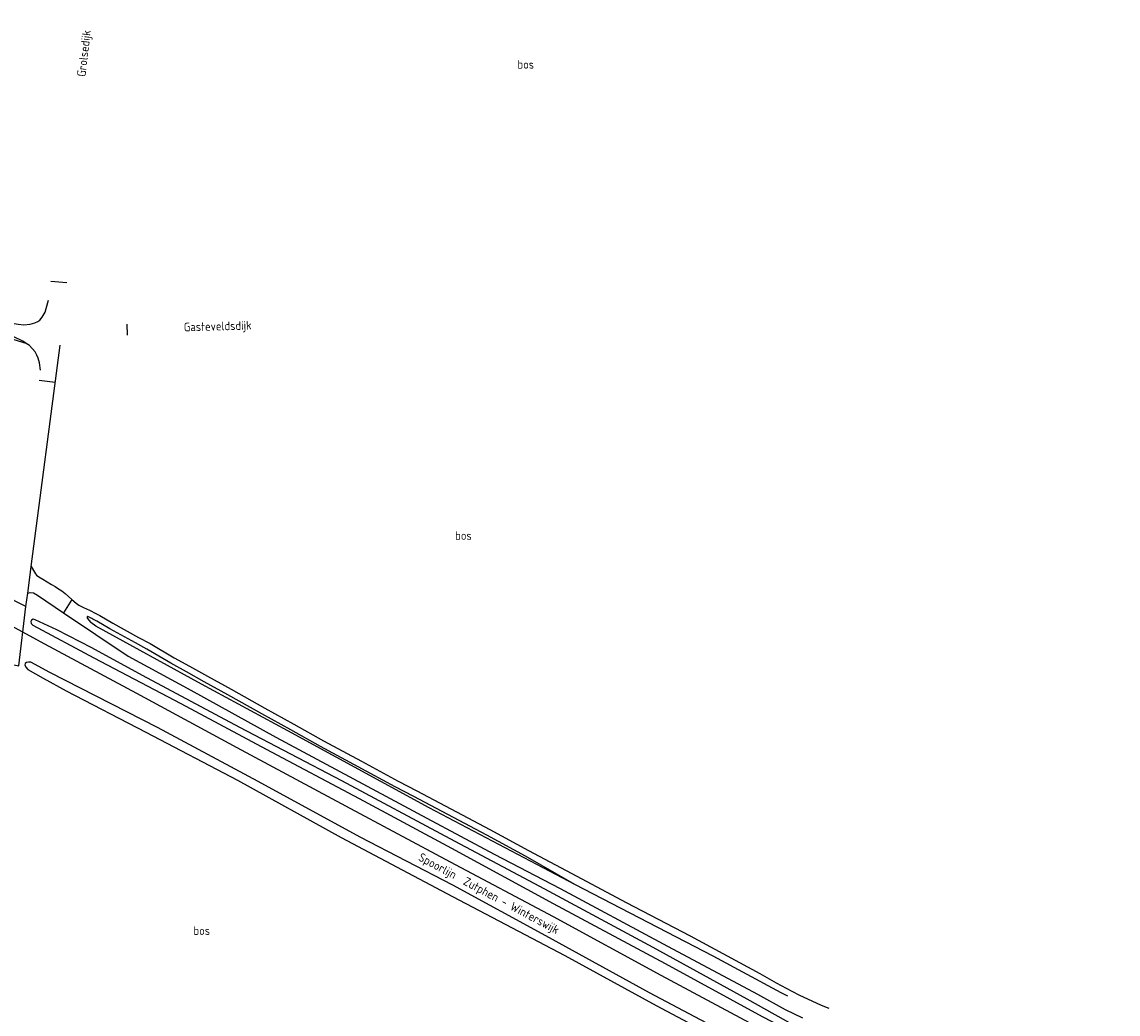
# Model space of a CAD drawing. Header units: metres. Extents: x 233829 to 239427, y 444283 to 448222.
# Tile 171 of 171: x 239088 to 239407, y 447067 to 447355. Entities that reach past the tile are written whole.
import ezdxf

# ---------------------------------------------------------------- set-up
doc = ezdxf.new("R2010")
doc.units = ezdxf.units.M
doc.header["$MEASUREMENT"] = 0
for name, color, linetype in [('ASSPOOR', 253, 'Continuous'), ('CULTUURAANDUIDING', 253, 'Continuous'), ('FUNKTIEAAND', 253, 'Continuous'), ('INSTEEKSLOOT', 153, 'Continuous'), ('KANTVERH', 253, 'Continuous'), ('KNTONVERHARD', 253, 'Continuous'), ('STRAATNAAM', 253, 'Continuous')]:
    doc.layers.add(name, color=color, linetype=linetype)
doc.styles.get("Standard").update_dxf_attribs({"font": 'iso.shx'})

msp = doc.modelspace()

# ---------------------------------------------------------------- linework, layer by layer
at = {"layer": 'ASSPOOR'}
msp.add_lwpolyline([(239000, 447225.48), (239025.44, 447211.45), (239052.44, 447197.07), (239075.08, 447184.97), (239094.79, 447174.32), (239121.56, 447159.96), (239150.68, 447144.17), (239182.38, 447127.17), (239212.77, 447110.85), (239242.76, 447094.91), (239274.11, 447077.86), (239309.27, 447059.02), (239336.96, 447044.1)], dxfattribs=at)
at = {"layer": 'INSTEEKSLOOT'}
for points in [[(239098.37, 447178.38), (239092.08, 447181.33), (239091.42, 447181.45), (239090.96, 447181.24), (239090.82, 447180.81), (239090.86, 447180.23), (239091.35, 447179.7), (239109.11, 447170.23), (239134.44, 447156.89), (239159.25, 447143.61), (239186.33, 447129.3), (239213.18, 447114.83), (239242.82, 447098.74), (239275.39, 447081.26), (239303.62, 447065.82), (239317.33, 447058.72), (239343.48, 447044.49), (239365.29, 447032.98)], [(239344.48, 447046.09), (239321.22, 447058.58), (239299.2, 447070.85), (239271.86, 447085.91), (239240.33, 447102.85), (239212.77, 447117.55), (239181.24, 447134.42), (239151.62, 447149.95), (239123.23, 447165.13), (239108.52, 447173.17), (239098.34, 447178.4)], [(239096.26, 447165.98), (239090.75, 447168.94), (239090.08, 447169), (239089.52, 447168.87), (239089.11, 447168.61), (239089.07, 447168.16), (239089.28, 447167.53), (239089.87, 447166.83), (239094.39, 447164.32), (239101.1, 447160.6), (239124.21, 447148.55), (239150.93, 447134.65), (239181.13, 447117.94), (239213.49, 447100.78), (239246.22, 447083.6), (239272.76, 447069.06), (239296.16, 447056.63), (239299.61, 447054.8), (239327.26, 447039.74), (239356.76, 447023.68), (239385.71, 447008.57), (239401.48, 447000)], [(239407.18, 447000), (239390.06, 447009.17), (239358.94, 447025.68), (239330.64, 447041), (239300.68, 447056.87), (239270.82, 447072.73), (239240.61, 447089.31), (239213.57, 447104.01), (239186.57, 447118.07), (239156.89, 447134.25), (239127.63, 447149.91), (239096.26, 447165.98)]]:
    msp.add_lwpolyline(points, dxfattribs=at)
at = {"layer": 'KANTVERH'}
for p, q in [((239101.23, 447279.36), (239096.58, 447279.81)), ((239118.71, 447267.37), (239118.84, 447264.16)), ((239090.87, 447196.84), (239099.3, 447261.24)), ((239097.88, 447250.38), (239093.21, 447250.99)), ((239089.34, 447185.13), (239089.86, 447189.05)), ((239102.71, 447187.18), (239100.29, 447183.35))]:
    msp.add_line(p, q, dxfattribs=at)
for points in [[(239000, 447293.71), (239034.21, 447283.25), (239056.35, 447276.57), (239083.46, 447267.99), (239085.37, 447267.61), (239087.08, 447267.37), (239088.69, 447267.17), (239090.55, 447267.38), (239091.95, 447267.75), (239092.77, 447268.1), (239093.42, 447268.53), (239094.11, 447269.44), (239094.92, 447270.87), (239095.28, 447271.96), (239095.93, 447274.34)], [(239089.39, 447261.73), (239088.4, 447262.37), (239085.79, 447263.68), (239082.35, 447265.08), (239072.62, 447268.6), (239048.88, 447276.06), (239024.38, 447283.83), (239000, 447290.76)], [(239093.55, 447253.99), (239093.3, 447256.06), (239092.93, 447257.43), (239092.55, 447258.37), (239092.06, 447259.26), (239090.34, 447261.11), (239089.39, 447261.73)], [(239089.86, 447189.05), (239090.76, 447195.98), (239090.87, 447196.84)], [(239090.87, 447196.84), (239091.83, 447195.16), (239092.15, 447194.68), (239092.45, 447194.31), (239093.07, 447193.85), (239094.22, 447193.08), (239096.82, 447191.59), (239097.85, 447190.97), (239098.82, 447190.35), (239099.79, 447189.69), (239100.79, 447188.91), (239102.71, 447187.18)], [(239089.34, 447185.13), (239085.86, 447186.96), (239085.28, 447187.27), (239083.72, 447174.97), (239083.17, 447171.94), (239082.35, 447168.91), (239082.54, 447168.87), (239087.29, 447167.92), (239089.34, 447185.13)], [(239089.86, 447189.05), (239090.62, 447189.28), (239091.56, 447189.17), (239092.72, 447188.43), (239100.29, 447183.35)], [(239100.29, 447183.35), (239119.08, 447170.71), (239137.29, 447160.86), (239162.07, 447147.13), (239206.01, 447123.6), (239225.62, 447113.05), (239244.77, 447103.07), (239274.77, 447087), (239302.24, 447072.28), (239310.29, 447067.87), (239315.37, 447065.47)], [(239249.08, 447104.28), (239245.39, 447106.21), (239206.67, 447126.6), (239165.56, 447149.01), (239140.47, 447162.52), (239109.67, 447179.44), (239108.24, 447180.53)], [(239311.08, 447071.74), (239309.17, 447072.68), (239289.35, 447083.35), (239249.08, 447104.28)]]:
    msp.add_lwpolyline(points, dxfattribs=at)
at = {"layer": 'KNTONVERHARD'}
for points in [[(239089.39, 447261.73), (239043.63, 447275.69), (238985.8, 447293.71), (238931.62, 447310.95), (238887.56, 447324.56), (238854.73, 447334.28), (238808.79, 447348.62)], [(239102.71, 447187.18), (239103.93, 447186.14), (239104.76, 447185.58), (239106.08, 447184.85), (239107.8, 447184.08), (239109.7, 447183.15), (239110.85, 447182.53), (239114.65, 447180.31), (239122.13, 447176.18), (239125.48, 447174.36), (239132.45, 447170.27), (239136.94, 447167.82), (239142.17, 447164.85), (239149.04, 447161.07), (239158.91, 447155.54), (239167.33, 447150.95), (239175.94, 447146.08), (239186.96, 447140.14), (239197.71, 447134.37), (239203.09, 447131.53), (239214.62, 447125.37), (239224.33, 447120.21), (239235.6, 447114.14), (239249.65, 447106.71), (239264.05, 447099.03), (239282.69, 447089.27), (239302.91, 447078.33), (239307.7, 447075.63), (239310.54, 447074.05), (239314.29, 447072.1), (239320.73, 447069.16), (239322.99, 447068.28)], [(239249.08, 447104.28), (239234.72, 447112.49), (239223.44, 447118.57), (239213.74, 447123.73), (239202.22, 447129.88), (239196.84, 447132.72), (239186.08, 447138.49), (239175.04, 447144.44), (239166.42, 447149.31), (239158.01, 447153.9), (239148.13, 447159.44), (239141.25, 447163.22), (239136.03, 447166.19), (239131.54, 447168.64), (239124.55, 447172.73), (239121.23, 447174.55), (239113.73, 447178.69), (239109.94, 447180.9), (239108.85, 447181.49), (239108.53, 447181.64), (239107.54, 447182.19), (239107.38, 447182.23), (239107.3, 447182.22), (239107.21, 447182.12), (239107.16, 447181.95), (239107.21, 447181.78), (239108.24, 447180.53)]]:
    msp.add_lwpolyline(points, dxfattribs=at)

# ---------------------------------------------------------------- texts
at = {"layer": 'CULTUURAANDUIDING'}
for p in [(239232.41, 447341.72), (239214.27, 447204.57), (239138.11, 447089.57)]:
    msp.add_text('bos', height=2.5, dxfattribs=at).set_placement(p)
at = {"layer": 'FUNKTIEAAND'}
msp.add_text('Spoorlijn  Zutphen - Winterswijk', height=2.5, rotation=331.7691, dxfattribs=at).set_placement((239203.3, 447111.4))
at = {"layer": 'STRAATNAAM'}
for s, rotation, p in [('Grolsedijk', 83.2165, (239106.66, 447339.28)), ('Gasteveldsdijk', 1.6055, (239135.33, 447265.25))]:
    msp.add_text(s, height=2.5, rotation=rotation, dxfattribs=at).set_placement(p)

doc.saveas('drawing.dxf')
